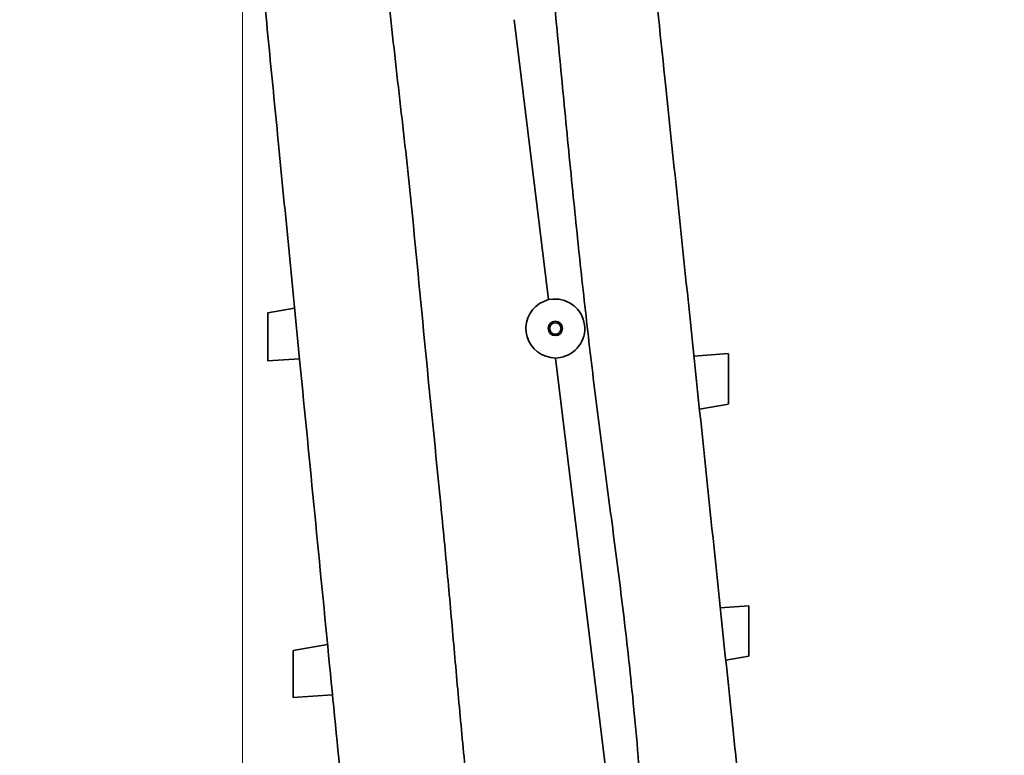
# Model space of a CAD drawing. Header units: millimetres. Extents: x 0 to 11920, y 0 to 8400.
# Tile 34 of 55: x 7293 to 7879, y 2782 to 3219. Entities that reach past the tile are written whole.
import ezdxf

# ---------------------------------------------------------------- set-up
doc = ezdxf.new("R2010")
doc.units = ezdxf.units.MM
doc.header["$LTSCALE"] = 20
doc.styles.add('SLDTEXTSTYLE0', font='TXT', dxfattribs={"width": 0.605})
doc.dimstyles.new('SLDDIMSTYLE0', dxfattribs={"dimtxt": 70, "dimasz": 70, "dimexe": 0, "dimexo": 0.0625, "dimgap": 17.5, "dimtad": 1, "dimdec": 1, "dimrnd": 1e-09, "dimzin": 12, "dimdsep": 46, "dimtxsty": 'SLDTEXTSTYLE0', "dimsah": 1, "dimcen": 0.09, "dimadec": 0, "dimazin": 3, "dimtfac": 1, "dimtofl": 0, "dimtmove": 0, "dimatfit": 3, "dimfxl": 1, "dimfrac": 2, "dimtolj": 1, "dimtzin": 12, "dimarcsym": 0})

# ---------------------------------------------------------------- blocks, each defined once
blk = doc.blocks.new('_D_11')
at = {"color": 7, "linetype": 'Continuous', "lineweight": 0}
for p, q in [((7425.8, 3277.04), (7425.8, 1355.7)), ((7425.8, 1385.7), (6302.81, 1385.7)), ((7425.8, 1385.7), (7878.8, 1385.7))]:
    blk.add_line(p, q, dxfattribs=at)
at = {"color": 7, "linetype": 'Continuous', "lineweight": 18}
for points in [[(7425.8, 1385.7), (7495.8, 1375.7), (7495.8, 1395.7)], [(7878.8, 1385.7), (7808.8, 1395.7), (7808.8, 1375.7)]]:
    blk.add_solid(points, dxfattribs=at)
at = {"color": 7, "linetype": 'Continuous', "lineweight": 18, "char_height": 70, "attachment_point": 1, "style": 'SLDTEXTSTYLE0'}
for s, insert in [('(2x M8 Through)', (6489.48, 1475.94)), ('453', (6302.81, 1475.94))]:
    blk.add_mtext(s, dxfattribs=dict(at, insert=insert))

msp = doc.modelspace()

# ---------------------------------------------------------------- linework, layer by layer
at = {"color": 7, "linetype": 'Continuous', "lineweight": 35}
for p, q in [((7587.31, 3219.4), (7607.66, 3052.96)), ((7604.96, 3051.81), (7607.66, 3052.96)), ((7607.66, 3052.96), (7610.59, 3053.16)), ((7456.75, 3047.7), (7440.8, 3044.9)), ((7440.69, 3016.38), (7459.69, 3017.7)), ((7611.94, 3017.96), (7609.04, 3018.42)), ((7614.83, 3018.47), (7611.94, 3017.96)), ((7611.94, 3017.96), (7647.49, 2727.23)), ((7714.8, 3020.7), (7694.1, 3019.27)), ((7697.54, 2987.67), (7714.8, 2990.7)), ((7726.8, 2870.7), (7709.8, 2869.52)), ((7455.8, 2844.09), (7476.34, 2847.7)), ((7713.17, 2838.31), (7726.8, 2840.7)), ((7455.8, 2816.07), (7479.27, 2817.7))]:
    msp.add_line(p, q, dxfattribs=at)
for radius in [4.25, 3.4]:
    msp.add_circle((7611.8, 3035.7), radius, dxfattribs=at)
for start, end in [(113.01535, 260.92664), (279.971, 93.971)]:
    msp.add_arc((7611.8, 3035.7), 17.5, start, end, dxfattribs=at)
for points, knots in [([(7525.49, 3571.3), (7524.76, 3566.38), (7523.31, 3556.54), (7522.17, 3541.65), (7521.47, 3526.73), (7521.01, 3511.79), (7520.57, 3496.85), (7518.25, 3456.24), (7515.21, 3414.51), (7512.09, 3371.61), (7510.65, 3353.21), (7509.45, 3334.81), (7508.66, 3316.4), (7508.65, 3293.86), (7509.9, 3267.24), (7512.26, 3236.58), (7515.38, 3205.98), (7518.87, 3175.41), (7522.45, 3144.85), (7527.8, 3093.94), (7534.44, 3022.64), (7542.11, 2947.31), (7547.83, 2888.16), (7551.58, 2845.21), (7555.42, 2802.26), (7559.52, 2759.34), (7562.87, 2730.8), (7564.54, 2716.53)], [0, 0, 0, 0, 0.017359, 0.034723, 0.052115, 0.06953, 0.086943, 0.104335, 0.211618, 0.233091, 0.254574, 0.27605, 0.297508, 0.318959, 0.354791, 0.390626, 0.426488, 0.462371, 0.498255, 0.534118, 0.641401, 0.748685, 0.798948, 0.849217, 0.899483, 0.949743, 1, 1, 1, 1]), ([(7736.55, 2614.84), (7736.14, 2618.74), (7735.32, 2626.53), (7733.68, 2642.21), (7732.03, 2657.98), (7730.38, 2673.81), (7729.13, 2685.75), (7727.88, 2697.68), (7726.21, 2713.67), (7724.11, 2733.67), (7720.76, 2765.76), (7714.98, 2820.93), (7706.79, 2899.21), (7697.02, 2992.59), (7687.25, 3086), (7677.83, 3175.95), (7668.79, 3262.37), (7663.01, 3317.61), (7660.12, 3345.23)], [0, 0, 0, 0, 0.015989, 0.031978, 0.064065, 0.080279, 0.096494, 0.112765, 0.129036, 0.16202, 0.195008, 0.260981, 0.388824, 0.516668, 0.64451, 0.772353, 0.88617, 1, 1, 1, 1]), ([(7493.35, 2673.99), (7492.69, 2680.73), (7491.37, 2694.21), (7488.74, 2721.08), (7484.12, 2768.16), (7474.3, 2868.48), (7461.49, 2999.31), (7449.38, 3122.93), (7441.22, 3206.26), (7437.36, 3245.65), (7435.44, 3265.35)], [0, 0, 0, 0, 0.034103, 0.068214, 0.136443, 0.272899, 0.577187, 0.800173, 0.900087, 1, 1, 1, 1]), ([(7611.52, 3226.9), (7613.27, 3208.61), (7616.77, 3172.02), (7621.92, 3118.95), (7627.25, 3067.73), (7632.79, 3018.37), (7638.99, 2969.07), (7645.46, 2920.41), (7651.68, 2872.32), (7656.55, 2830.03), (7660.13, 2792.93), (7662.61, 2761.05), (7663.42, 2739.76), (7663.82, 2729.11)], [0, 0, 0, 0, 0.110141, 0.220281, 0.319491, 0.418699, 0.517939, 0.617181, 0.712798, 0.808412, 0.872279, 0.936149, 1, 1, 1, 1]), ([(7440.8, 3016.39), (7440.8, 3016.43), (7440.8, 3016.51), (7440.8, 3017.12), (7440.8, 3018.08), (7440.8, 3019.39), (7440.8, 3021.02), (7440.8, 3022.91), (7440.8, 3025.04), (7440.8, 3027.32), (7440.8, 3029.73), (7440.8, 3032.15), (7440.8, 3034.55), (7440.8, 3036.83), (7440.8, 3038.94), (7440.8, 3040.8), (7440.8, 3042.37), (7440.8, 3043.59), (7440.8, 3044.43), (7440.8, 3044.87), (7440.8, 3044.86), (7440.8, 3044.85)], [0, 0, 0, 0, 0.0521232, 0.1057649, 0.1578864, 0.2115049, 0.2639048, 0.3177897, 0.3708054, 0.4253256, 0.4789345, 0.5340825, 0.5879536, 0.643393, 0.6971243, 0.7524402, 0.80569, 0.8605209, 0.9131438, 0.967323, 1, 1, 1, 1]), ([(7714.8, 2990.75), (7714.8, 2990.75), (7714.8, 2990.75), (7714.8, 2991.24), (7714.8, 2992.13), (7714.8, 2993.44), (7714.8, 2995.07), (7714.8, 2997.03), (7714.8, 2999.21), (7714.8, 3001.6), (7714.8, 3004.09), (7714.8, 3006.64), (7714.8, 3009.14), (7714.8, 3011.56), (7714.8, 3013.8), (7714.8, 3015.83), (7714.8, 3017.55), (7714.8, 3018.95), (7714.8, 3019.96), (7714.8, 3020.59), (7714.8, 3020.66), (7714.8, 3020.69)], [0, 0, 0, 0, 0.036587, 0.089471, 0.143879, 0.196805, 0.251257, 0.30425, 0.358779, 0.411779, 0.466324, 0.519253, 0.573725, 0.626608, 0.681031, 0.733897, 0.788297, 0.841177, 0.895583, 0.948504, 1, 1, 1, 1]), ([(7726.8, 2840.75), (7726.8, 2840.75), (7726.8, 2840.75), (7726.8, 2841.24), (7726.8, 2842.13), (7726.8, 2843.44), (7726.8, 2845.07), (7726.8, 2847.03), (7726.8, 2849.21), (7726.8, 2851.6), (7726.8, 2854.09), (7726.8, 2856.64), (7726.8, 2859.14), (7726.8, 2861.56), (7726.8, 2863.8), (7726.8, 2865.83), (7726.8, 2867.55), (7726.8, 2868.95), (7726.8, 2869.96), (7726.8, 2870.59), (7726.8, 2870.66), (7726.8, 2870.69)], [0, 0, 0, 0, 0.036587, 0.089471, 0.143879, 0.196805, 0.251257, 0.30425, 0.358779, 0.411779, 0.466324, 0.519253, 0.573725, 0.626608, 0.681031, 0.733897, 0.788297, 0.841177, 0.895583, 0.948504, 1, 1, 1, 1]), ([(7455.8, 2844.09), (7455.8, 2844.06), (7455.8, 2843.98), (7455.8, 2843.38), (7455.8, 2842.44), (7455.8, 2841.15), (7455.8, 2839.54), (7455.8, 2837.69), (7455.8, 2835.59), (7455.8, 2833.35), (7455.8, 2830.99), (7455.8, 2828.61), (7455.8, 2826.24), (7455.8, 2824.01), (7455.8, 2821.93), (7455.8, 2820.1), (7455.8, 2818.56), (7455.8, 2817.36), (7455.8, 2816.53), (7455.8, 2816.13), (7455.8, 2816.09), (7455.8, 2816.07)], [0, 0, 0, 0, 0.052125, 0.105768, 0.157891, 0.211511, 0.263906, 0.317786, 0.370801, 0.42532, 0.478926, 0.534071, 0.587944, 0.643384, 0.697126, 0.752452, 0.805713, 0.860555, 0.913173, 0.967347, 1, 1, 1, 1])]:
    msp.add_open_spline(points, degree=3, knots=knots, dxfattribs=at)

# ---------------------------------------------------------------- dimensions: what is measured, and where the dimension line sits
at = {"color": 7, "linetype": 'Continuous', "lineweight": 18}
dim = msp.add_linear_dim(base=(7878.8, 1385.7), p1=(7425.8, 3281.04), p2=(7878.8, 1368.86), text='<> (2x M8 Through)', dimstyle='SLDDIMSTYLE0', dxfattribs=at)
dim.commit()
dim.dimension.update_dxf_attribs({"geometry": '_D_11', "text_midpoint": (6751.74, 1385.7), "dimtype": 160})

doc.saveas('drawing.dxf')
